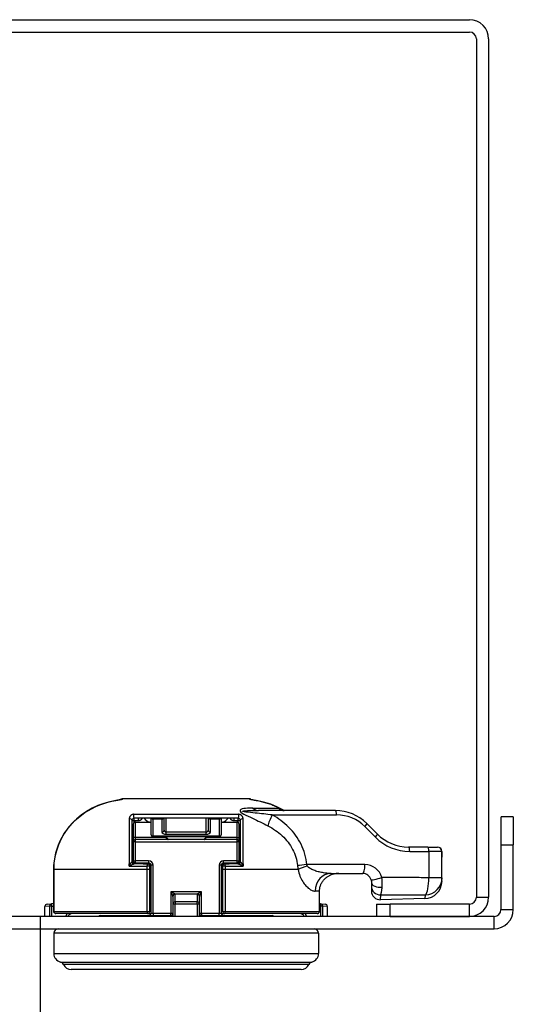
# Model space of a CAD drawing. Header units: inches. Extents: x 0 to 279, y -11 to 181.
# Tile 3 of 21: x 32.31 to 35.3, y 26.56 to 32.52. Entities that reach past the tile are written whole.
import ezdxf

# ---------------------------------------------------------------- set-up
doc = ezdxf.new("R2010")
doc.units = ezdxf.units.IN
doc.header["$LTSCALE"] = 16.718028
doc.header["$MEASUREMENT"] = 0
for name, color, linetype, lineweight in [('Symbols(ANSI)', 7, 'Continuous', 25), ('Visible Edges(ANSI)', 7, 'Continuous', 25), ('Visible Tangent Edges(ANSI)', 7, 'Continuous', 25)]:
    doc.layers.add(name, color=color, linetype=linetype, lineweight=lineweight)

# ---------------------------------------------------------------- blocks, each defined once
blk = doc.blocks.new('Datum Identifier4')
at = {"layer": 'Symbols(ANSI)', "color": 7, "linetype": 'Continuous', "lineweight": 25}
blk.add_line((1.93995, 1.52194), (1.93995, 1.62037), dxfattribs=at)

msp = doc.modelspace()

# ---------------------------------------------------------------- linework, layer by layer
at = {"layer": 'Visible Edges(ANSI)'}
for p, q in [((29.8323, 32.5227), (35.032, 32.5227)), ((29.8323, 32.448), (35.032, 32.448)), ((35.0741, 32.4059), (35.0741, 27.2062)), ((35.1488, 32.4059), (35.1488, 27.2062)), ((33.6988, 27.8022), (32.9306, 27.8022)), ((33.6293, 27.6846), (33.0009, 27.6846)), ((33.1012, 27.6846), (33.1012, 27.5878)), ((33.1814, 27.6123), (33.1814, 27.6846)), ((33.4488, 27.6846), (33.4488, 27.6123)), ((33.529, 27.5878), (33.529, 27.6846)), ((34.2204, 27.7314), (33.7535, 27.7314)), ((35.2983, 27.6938), (35.2236, 27.6938)), ((35.2236, 27.524), (35.2236, 27.6938)), ((35.2983, 27.6938), (35.2983, 27.524)), ((32.9875, 27.4209), (32.9875, 27.6712)), ((32.9942, 27.6484), (32.9942, 27.5681)), ((33.0076, 27.6617), (33.1012, 27.6617)), ((33.529, 27.6617), (33.6226, 27.6617)), ((33.636, 27.5681), (33.636, 27.6484)), ((33.6426, 27.6712), (33.6426, 27.4209)), ((34.474, 27.5886), (34.4095, 27.653)), ((32.9942, 27.5681), (32.9942, 27.5414)), ((33.1145, 27.5744), (33.5156, 27.5744)), ((33.636, 27.5414), (33.636, 27.5681)), ((32.9942, 27.5414), (32.9942, 27.427)), ((33.6226, 27.5548), (33.0076, 27.5548)), ((33.636, 27.427), (33.636, 27.5414)), ((34.7798, 27.5102), (34.6631, 27.5102)), ((34.7798, 27.5102), (34.839, 27.5102)), ((35.2236, 27.1315), (35.2236, 27.524)), ((35.2983, 27.1315), (35.2983, 27.524)), ((34.8659, 27.3242), (34.8659, 27.4482)), ((33.0076, 27.4136), (33.0878, 27.4136)), ((33.0945, 27.3938), (33.0945, 27.4037)), ((33.0945, 27.3744), (33.0945, 27.3938)), ((33.1012, 27.4002), (33.1012, 27.1082)), ((33.529, 27.1082), (33.529, 27.4002)), ((33.5357, 27.4037), (33.5357, 27.3938)), ((33.5357, 27.3938), (33.5357, 27.3744)), ((33.5424, 27.4136), (33.6226, 27.4136)), ((32.5121, 27.3744), (32.5121, 27.1204)), ((33.0945, 27.1204), (33.0945, 27.3744)), ((33.5357, 27.3744), (33.5357, 27.1204)), ((34.1943, 27.3498), (34.3846, 27.3498)), ((34.8659, 27.3044), (34.8659, 27.3242)), ((34.4381, 27.2963), (34.4381, 27.2731)), ((34.4381, 27.2731), (34.4381, 27.2442)), ((33.2349, 27.2108), (33.2349, 27.165)), ((33.3953, 27.165), (33.3953, 27.2108)), ((34.1234, 27.1204), (34.1234, 27.2428)), ((32.4594, 27.0894), (32.4594, 27.1505)), ((32.4721, 27.1639), (32.4997, 27.1653)), ((32.5121, 27.166), (32.4997, 27.1653)), ((33.2349, 27.165), (33.2349, 27.0894)), ((33.3953, 27.0894), (33.3953, 27.165)), ((34.1304, 27.1653), (34.1234, 27.1657)), ((34.1304, 27.1653), (34.1581, 27.1639)), ((34.1707, 27.1505), (34.1707, 27.0894)), ((34.4697, 27.1641), (34.5512, 27.1641)), ((34.4697, 27.1641), (34.4697, 27.0894)), ((34.7617, 27.1975), (34.4929, 27.1907)), ((35.032, 27.1641), (34.5512, 27.1641)), ((35.1814, 27.0894), (29.6829, 27.0894)), ((33.0811, 27.107), (32.5255, 27.107)), ((32.7937, 27.0949), (33.2215, 27.0949)), ((33.0811, 27.107), (33.1011, 27.107)), ((33.4087, 27.0949), (33.8365, 27.0949)), ((33.5291, 27.107), (33.5491, 27.107)), ((34.1092, 27.107), (33.5491, 27.107)), ((34.5512, 27.0894), (35.032, 27.0894)), ((29.6829, 27.0146), (35.1814, 27.0146)), ((32.5129, 26.9879), (32.5129, 26.8649)), ((34.1173, 26.9879), (34.1173, 26.8649)), ((34.0114, 26.7686), (32.6188, 26.7686))]:
    msp.add_line(p, q, dxfattribs=at)
at = {"layer": 'Visible Edges(ANSI)', "flags": 128}
for points in [[(32.8891, 27.7927), (32.8955, 27.7939), (32.9019, 27.795), (32.9078, 27.7962), (32.9133, 27.7972), (32.918, 27.7982), (32.9219, 27.7989), (32.9247, 27.7996), (32.9259, 27.7999)], [(33.7037, 27.7999), (33.7049, 27.7996), (33.7078, 27.799), (33.7118, 27.7982), (33.7166, 27.7972), (33.7222, 27.7961), (33.7282, 27.795), (33.7347, 27.7938), (33.7412, 27.7926)], [(32.8891, 27.7927), (32.8519, 27.7848), (32.8152, 27.7742), (32.7795, 27.7609), (32.7449, 27.7448), (32.7116, 27.7259), (32.6799, 27.7042), (32.6503, 27.6799), (32.623, 27.6531), (32.5981, 27.6238), (32.5759, 27.5923), (32.5568, 27.5589), (32.5409, 27.524), (32.5284, 27.4878), (32.5194, 27.4506), (32.5139, 27.4127), (32.5121, 27.3744)], [(32.9222, 27.799), (32.916, 27.7978), (32.9081, 27.7962), (32.8989, 27.7945), (32.8891, 27.7927)], [(33.9091, 27.7314), (33.8896, 27.7423), (33.8695, 27.7524), (33.8278, 27.7696), (33.7849, 27.7829), (33.7412, 27.7926)], [(32.9875, 27.6712), (32.9876, 27.6719), (32.9876, 27.6726), (32.9877, 27.6733), (32.9878, 27.674), (32.988, 27.6747), (32.9882, 27.6754), (32.9885, 27.6761), (32.9888, 27.6768), (32.9891, 27.6775), (32.9895, 27.6782), (32.99, 27.6789), (32.9905, 27.6796), (32.9911, 27.6803), (32.9917, 27.6809), (32.9924, 27.6815), (32.9932, 27.6821), (32.9941, 27.6827), (32.995, 27.6832), (32.996, 27.6836), (32.9969, 27.684), (32.998, 27.6842), (32.999, 27.6844), (32.9999, 27.6845), (33.0009, 27.6846)], [(33.6293, 27.6846), (33.6302, 27.6845), (33.6312, 27.6844), (33.6322, 27.6842), (33.6332, 27.684), (33.6342, 27.6836), (33.6352, 27.6832), (33.6361, 27.6827), (33.637, 27.6821), (33.6377, 27.6815), (33.6385, 27.6809), (33.6391, 27.6803), (33.6397, 27.6796), (33.6402, 27.6789), (33.6407, 27.6782), (33.6411, 27.6775), (33.6414, 27.6768), (33.6417, 27.6761), (33.642, 27.6754), (33.6422, 27.6747), (33.6423, 27.674), (33.6425, 27.6733), (33.6426, 27.6726), (33.6426, 27.6719), (33.6426, 27.6712)], [(33.9102, 27.7314), (33.9012, 27.7323), (33.8928, 27.7352)], [(33.1948, 27.5681), (33.1952, 27.5677), (33.1957, 27.5672), (33.1962, 27.5667), (33.1967, 27.5661), (33.1972, 27.5656), (33.1977, 27.5651), (33.1982, 27.5646), (33.1987, 27.564), (33.1992, 27.5635), (33.1997, 27.5629), (33.2002, 27.5624), (33.2007, 27.5618), (33.2012, 27.5612), (33.2017, 27.5607), (33.2021, 27.5601), (33.2026, 27.5595), (33.203, 27.5589), (33.2034, 27.5583), (33.2038, 27.5578), (33.2042, 27.5572), (33.2046, 27.5566), (33.2049, 27.556), (33.2053, 27.5554), (33.2056, 27.5548)], [(33.4246, 27.5548), (33.4249, 27.5554), (33.4252, 27.556), (33.4256, 27.5566), (33.426, 27.5572), (33.4263, 27.5578), (33.4268, 27.5583), (33.4272, 27.5589), (33.4276, 27.5595), (33.4281, 27.5601), (33.4285, 27.5607), (33.429, 27.5612), (33.4295, 27.5618), (33.4299, 27.5624), (33.4304, 27.5629), (33.4309, 27.5635), (33.4314, 27.564), (33.4319, 27.5646), (33.4324, 27.5651), (33.4329, 27.5656), (33.4334, 27.5661), (33.4339, 27.5667), (33.4344, 27.5672), (33.4349, 27.5677), (33.4354, 27.5681)], [(34.8659, 27.4482), (34.8658, 27.4659), (34.8657, 27.4835)], [(34.1234, 27.2428), (34.1235, 27.2475), (34.1239, 27.2522), (34.1245, 27.2571), (34.1253, 27.2619), (34.1263, 27.2668), (34.1276, 27.2715), (34.129, 27.2761), (34.1306, 27.2806), (34.1324, 27.2848), (34.1345, 27.289), (34.1368, 27.2932), (34.1393, 27.2974), (34.1421, 27.3015), (34.145, 27.3056), (34.148, 27.3094), (34.1512, 27.313), (34.1544, 27.3164), (34.1577, 27.3196), (34.1612, 27.3227), (34.165, 27.3258), (34.169, 27.3287), (34.1731, 27.3315), (34.1773, 27.334), (34.1816, 27.3364)], [(34.2398, 27.3498), (34.237, 27.3498), (34.2343, 27.3497), (34.2315, 27.3496), (34.2288, 27.3494), (34.2261, 27.3491), (34.2235, 27.3488), (34.2209, 27.3485), (34.2183, 27.3481), (34.2157, 27.3477), (34.2132, 27.3472), (34.2107, 27.3467), (34.2082, 27.3462), (34.2058, 27.3456), (34.2034, 27.3449), (34.2011, 27.3443), (34.1988, 27.3436), (34.1966, 27.3428), (34.1944, 27.3421), (34.1922, 27.3413), (34.1901, 27.3404), (34.1879, 27.3395), (34.1857, 27.3385), (34.1836, 27.3375), (34.1816, 27.3364)], [(34.4361, 27.3108), (34.4363, 27.3102), (34.4365, 27.3096), (34.4366, 27.309), (34.4368, 27.3083), (34.4369, 27.3077), (34.437, 27.3071), (34.4372, 27.3064), (34.4373, 27.3058), (34.4374, 27.3052), (34.4375, 27.3046), (34.4376, 27.3039), (34.4377, 27.3033), (34.4377, 27.3027), (34.4378, 27.3021), (34.4379, 27.3015), (34.4379, 27.3009), (34.438, 27.3003), (34.438, 27.2997), (34.438, 27.2991), (34.4381, 27.2986), (34.4381, 27.298), (34.4381, 27.2974), (34.4381, 27.2969), (34.4381, 27.2963)], [(32.5121, 27.1204), (32.5133, 27.1148), (32.5165, 27.1105), (32.5208, 27.1079), (32.5255, 27.107)], [(32.6256, 27.107), (32.617, 27.1058), (32.6092, 27.1022), (32.6029, 27.0965), (32.5987, 27.0894)], [(34.0314, 27.0894), (34.0273, 27.0965), (34.021, 27.1022), (34.0132, 27.1058), (34.0046, 27.107)], [(34.1092, 27.107), (34.1101, 27.107), (34.111, 27.1071), (34.1119, 27.1073), (34.1128, 27.1075), (34.1137, 27.1077), (34.1145, 27.108), (34.1153, 27.1083), (34.1161, 27.1087), (34.1169, 27.1092), (34.1177, 27.1097), (34.1184, 27.1102), (34.1191, 27.1108), (34.1197, 27.1114), (34.1203, 27.1121), (34.1208, 27.1128), (34.1214, 27.1136), (34.1218, 27.1144), (34.1222, 27.1151), (34.1226, 27.1159), (34.1228, 27.1168), (34.1231, 27.1177), (34.1232, 27.1186), (34.1233, 27.1195), (34.1234, 27.1204)]]:
    msp.add_lwpolyline(points, dxfattribs=at)
at = {"layer": 'Visible Edges(ANSI)'}
for centre, radius, start, end in [((35.032, 32.4059), 0.1168, 0, 90), ((35.032, 32.4059), 0.0421, 0, 90), ((32.9306, 27.7897), 0.0126, 90, 131.93026), ((33.6988, 27.7889), 0.0134, 49.49726, 90), ((34.2204, 27.464), 0.2674, 45, 90), ((33.0076, 27.6484), 0.0134, 90, 180), ((33.6226, 27.6484), 0.0134, 0, 90), ((33.1145, 27.5878), 0.0134, 180, 270), ((33.5156, 27.5878), 0.0134, 270, 0), ((34.6631, 27.7776), 0.2674, 225, 270), ((33.0076, 27.5414), 0.0134, 90, 180), ((33.6226, 27.5414), 0.0134, 0, 90), ((34.839, 27.4835), 0.0267, 0, 90), ((33.0076, 27.427), 0.0134, 180, 270), ((33.0878, 27.4002), 0.0134, 0, 90), ((33.5424, 27.4002), 0.0134, 90, 180), ((33.6226, 27.427), 0.0134, 270, 0), ((34.3846, 27.2963), 0.0535, 15.74524, 90), ((34.759, 27.3044), 0.107, 271.4321, 0), ((34.4916, 27.2442), 0.0535, 180, 271.4321), ((35.032, 27.2062), 0.1168, 270, 0), ((35.032, 27.2062), 0.0421, 270, 0), ((32.4728, 27.1505), 0.0134, 93, 180), ((34.1574, 27.1505), 0.0134, 0, 87), ((32.7937, 27.0815), 0.0134, 90, 143.98479), ((33.0811, 27.1204), 0.0134, 270, 0), ((33.0878, 27.1082), 0.0134, 270, 0), ((33.2215, 27.1082), 0.0134, 270, 0), ((33.4087, 27.1082), 0.0134, 180, 270), ((33.5424, 27.1082), 0.0134, 180, 270), ((33.5491, 27.1204), 0.0134, 180, 270), ((33.8365, 27.0815), 0.0134, 36.01521, 90), ((35.1814, 27.1315), 0.1168, 270, 0), ((35.1814, 27.1315), 0.0421, 270, 0), ((32.5397, 26.9879), 0.0267, 90, 180), ((34.0905, 26.9879), 0.0267, 0, 90), ((32.5664, 26.8649), 0.0535, 180, 255.70646), ((34.0638, 26.8649), 0.0535, 284.29354, 0), ((32.5466, 26.7872), 0.0267, 25.8305, 75.70646), ((32.6188, 26.8221), 0.0535, 205.8305, 270), ((34.0114, 26.8221), 0.0535, 270, 334.1695), ((34.0836, 26.7872), 0.0267, 104.29354, 154.1695)]:
    msp.add_arc(centre, radius, start, end, dxfattribs=at)
at = {"layer": 'Visible Tangent Edges(ANSI)'}
for p, q in [((32.8891, 27.7926), (32.8891, 27.7927)), ((33.7199, 27.7455), (33.8756, 27.7455)), ((33.7412, 27.7925), (33.7412, 27.7926)), ((32.9971, 27.7084), (33.6331, 27.7084)), ((33.0009, 27.6712), (33.0009, 27.6846)), ((33.0263, 27.6712), (33.0263, 27.6846)), ((33.1145, 27.6846), (33.1145, 27.681)), ((33.1145, 27.5756), (33.1145, 27.681)), ((33.1145, 27.681), (33.168, 27.681)), ((33.168, 27.681), (33.168, 27.6846)), ((33.168, 27.681), (33.168, 27.6001)), ((33.1948, 27.6), (33.1948, 27.6846)), ((33.4354, 27.6846), (33.4354, 27.6)), ((33.4621, 27.6846), (33.4621, 27.681)), ((33.4621, 27.6001), (33.4621, 27.681)), ((33.4621, 27.681), (33.5156, 27.681)), ((33.5156, 27.681), (33.5156, 27.6846)), ((33.5156, 27.681), (33.5156, 27.5756)), ((33.6039, 27.6846), (33.6039, 27.6712)), ((33.6293, 27.6846), (33.6293, 27.6712)), ((33.837, 27.7046), (34.2273, 27.7046)), ((32.9875, 27.6712), (33.0009, 27.6712)), ((33.0009, 27.6712), (33.0263, 27.6712)), ((33.0009, 27.6599), (33.0009, 27.6712)), ((33.0076, 27.5681), (33.0076, 27.6617)), ((33.6039, 27.6712), (33.6293, 27.6712)), ((33.6226, 27.6617), (33.6226, 27.5681)), ((33.6293, 27.6712), (33.6426, 27.6712)), ((33.6293, 27.6712), (33.6293, 27.6599)), ((34.3975, 27.6341), (34.462, 27.5696)), ((33.0076, 27.5681), (32.9942, 27.5681)), ((33.1948, 27.5681), (33.0076, 27.5681)), ((33.0076, 27.5548), (33.0076, 27.5681)), ((33.1145, 27.5756), (33.1145, 27.5744)), ((33.5156, 27.5756), (33.1145, 27.5756)), ((33.1948, 27.5879), (33.1948, 27.6)), ((33.4354, 27.6), (33.1948, 27.6)), ((33.1948, 27.5879), (33.4354, 27.5879)), ((33.1948, 27.5681), (33.1948, 27.5548)), ((33.4354, 27.6), (33.4354, 27.5879)), ((33.4354, 27.5548), (33.4354, 27.5681)), ((33.6226, 27.5681), (33.4354, 27.5681)), ((33.5156, 27.5744), (33.5156, 27.5756)), ((33.6226, 27.5681), (33.636, 27.5681)), ((33.6226, 27.5681), (33.6226, 27.5548)), ((33.0076, 27.5414), (32.9942, 27.5414)), ((33.0076, 27.5414), (33.0076, 27.5548)), ((33.0076, 27.5414), (33.6226, 27.5414)), ((33.0076, 27.427), (33.0076, 27.5414)), ((33.6226, 27.5548), (33.6226, 27.5414)), ((33.636, 27.5414), (33.6226, 27.5414)), ((33.6226, 27.5414), (33.6226, 27.427)), ((35.2236, 27.524), (35.2983, 27.524)), ((34.67, 27.4835), (34.7867, 27.4835)), ((34.7867, 27.4835), (34.7867, 27.3242)), ((34.8656, 27.4835), (34.7867, 27.4835)), ((34.8656, 27.4835), (34.8657, 27.4835)), ((32.9688, 27.3948), (32.9688, 27.4074)), ((32.9942, 27.4304), (32.9875, 27.4304)), ((32.9942, 27.427), (33.0076, 27.427)), ((33.0009, 27.4075), (33.0009, 27.4154)), ((33.0878, 27.427), (33.0076, 27.427)), ((33.0076, 27.4136), (33.0076, 27.427)), ((33.0774, 27.3944), (33.0774, 27.3744)), ((33.0811, 27.4136), (33.0811, 27.4072)), ((33.0878, 27.427), (33.0878, 27.4136)), ((33.0945, 27.4037), (33.0974, 27.4095)), ((33.1145, 27.4002), (33.1012, 27.4002)), ((33.1145, 27.1082), (33.1145, 27.4002)), ((33.5156, 27.4002), (33.5156, 27.1082)), ((33.529, 27.4002), (33.5156, 27.4002)), ((33.5328, 27.4095), (33.5357, 27.4037)), ((33.6226, 27.427), (33.5424, 27.427)), ((33.5424, 27.4136), (33.5424, 27.427)), ((33.5491, 27.4072), (33.5491, 27.4136)), ((33.5528, 27.3744), (33.5528, 27.3944)), ((33.6226, 27.427), (33.6226, 27.4136)), ((33.6226, 27.427), (33.636, 27.427)), ((33.6293, 27.4154), (33.6293, 27.4075)), ((33.6426, 27.4304), (33.636, 27.4304)), ((33.6614, 27.4074), (33.6614, 27.3948)), ((34.3985, 27.4033), (34.0469, 27.4033)), ((32.5129, 27.3744), (32.5121, 27.3744)), ((32.5129, 27.1204), (32.5129, 27.3744)), ((33.0774, 27.3744), (32.5129, 27.3744)), ((33.0774, 27.3744), (33.0774, 27.1204)), ((33.0945, 27.3744), (33.0774, 27.3744)), ((33.5528, 27.3744), (33.5357, 27.3744)), ((33.9936, 27.3744), (33.5528, 27.3744)), ((33.5528, 27.1204), (33.5528, 27.3744)), ((34.8659, 27.3242), (34.7867, 27.3242)), ((33.2472, 27.2258), (33.2215, 27.2386)), ((33.2215, 27.2386), (33.2344, 27.2129)), ((33.4087, 27.2386), (33.2215, 27.2386)), ((33.2215, 27.2386), (33.2215, 27.1082)), ((33.2472, 27.2258), (33.383, 27.2258)), ((33.2482, 27.1778), (33.2482, 27.2237)), ((33.3819, 27.2237), (33.3819, 27.1778)), ((33.4087, 27.2386), (33.383, 27.2258)), ((33.3958, 27.2129), (33.4087, 27.2386)), ((33.4087, 27.1082), (33.4087, 27.2386)), ((34.1234, 27.2428), (34.0966, 27.2428)), ((34.4929, 27.1907), (34.4945, 27.2209)), ((34.7646, 27.2199), (34.7617, 27.1975)), ((35.0741, 27.2062), (35.1488, 27.2062)), ((32.4875, 27.152), (32.4594, 27.1505)), ((32.4875, 27.152), (32.4875, 27.0894)), ((32.5004, 27.152), (32.4875, 27.152)), ((32.5004, 27.152), (32.4997, 27.1653)), ((32.5004, 27.152), (32.5121, 27.1526)), ((32.5004, 27.0894), (32.5004, 27.152)), ((33.2349, 27.165), (33.2482, 27.165)), ((33.2482, 27.1778), (33.2482, 27.165)), ((33.3819, 27.1778), (33.2482, 27.1778)), ((33.2482, 27.0894), (33.2482, 27.165)), ((33.2482, 27.165), (33.3819, 27.165)), ((33.3819, 27.165), (33.3819, 27.1778)), ((33.3819, 27.165), (33.3819, 27.0894)), ((33.3819, 27.165), (33.3953, 27.165)), ((34.1234, 27.1523), (34.1297, 27.152)), ((34.1304, 27.1653), (34.1297, 27.152)), ((34.1297, 27.152), (34.1297, 27.0894)), ((34.1427, 27.152), (34.1297, 27.152)), ((34.1427, 27.0894), (34.1427, 27.152)), ((34.1707, 27.1505), (34.1427, 27.152)), ((34.5512, 27.0894), (34.5512, 27.1641)), ((35.032, 27.0894), (35.032, 27.1641)), ((32.5129, 27.1204), (32.5121, 27.1204)), ((32.5129, 27.1204), (33.0774, 27.1204)), ((33.0774, 27.1204), (33.0945, 27.1204)), ((33.1012, 27.1204), (33.0945, 27.1204)), ((33.1022, 27.1082), (33.1012, 27.1082)), ((33.1145, 27.1082), (33.1022, 27.1082)), ((33.2215, 27.1082), (33.1145, 27.1082)), ((33.1145, 27.1082), (33.1145, 27.0949)), ((33.2215, 27.0949), (33.2215, 27.1082)), ((33.2349, 27.1082), (33.2215, 27.1082)), ((33.4087, 27.1082), (33.3953, 27.1082)), ((33.5156, 27.1082), (33.4087, 27.1082)), ((33.4087, 27.1082), (33.4087, 27.0949)), ((33.5156, 27.0949), (33.5156, 27.1082)), ((33.5279, 27.1082), (33.5156, 27.1082)), ((33.529, 27.1082), (33.5279, 27.1082)), ((33.5357, 27.1204), (33.529, 27.1204)), ((33.5357, 27.1204), (33.5528, 27.1204)), ((33.5528, 27.1204), (34.1234, 27.1204)), ((35.1814, 27.0146), (35.1814, 27.0894)), ((35.2236, 27.1315), (35.2983, 27.1315)), ((34.1173, 26.9879), (32.5129, 26.9879)), ((32.5129, 26.8649), (34.1173, 26.8649)), ((32.5532, 26.8131), (34.077, 26.8131)), ((34.0595, 26.7988), (32.5707, 26.7988))]:
    msp.add_line(p, q, dxfattribs=at)
at = {"layer": 'Visible Tangent Edges(ANSI)', "flags": 128}
for points in [[(32.8891, 27.7926), (32.8917, 27.7931), (32.8943, 27.7935), (32.8969, 27.794), (32.8994, 27.7945), (32.9019, 27.795), (32.9044, 27.7954), (32.9068, 27.7959), (32.9091, 27.7963), (32.9114, 27.7968), (32.9135, 27.7972), (32.9156, 27.7976), (32.9175, 27.798), (32.9193, 27.7983), (32.921, 27.7987), (32.9226, 27.799), (32.924, 27.7993), (32.9253, 27.7996), (32.9264, 27.7998), (32.9274, 27.8), (32.9282, 27.8002), (32.9289, 27.8004), (32.9293, 27.8006), (32.9296, 27.8007), (32.9297, 27.8009)], [(32.9297, 27.8009), (32.9298, 27.801), (32.9298, 27.8011), (32.9299, 27.8012), (32.9299, 27.8013), (32.9299, 27.8014), (32.93, 27.8015), (32.93, 27.8016), (32.93, 27.8017), (32.9301, 27.8017), (32.9301, 27.8018), (32.9301, 27.8019), (32.9302, 27.8019), (32.9302, 27.802), (32.9302, 27.802), (32.9303, 27.8021), (32.9303, 27.8021), (32.9303, 27.8021), (32.9304, 27.8022), (32.9304, 27.8022), (32.9304, 27.8022), (32.9305, 27.8022), (32.9305, 27.8022), (32.9305, 27.8022), (32.9306, 27.8022)], [(33.6988, 27.8022), (33.6988, 27.8022), (33.6989, 27.8022), (33.6989, 27.8022), (33.6989, 27.8022), (33.699, 27.8022), (33.699, 27.8022), (33.699, 27.8021), (33.6991, 27.8021), (33.6991, 27.8021), (33.6991, 27.802), (33.6992, 27.802), (33.6992, 27.8019), (33.6993, 27.8019), (33.6993, 27.8018), (33.6993, 27.8018), (33.6994, 27.8017), (33.6994, 27.8016), (33.6994, 27.8015), (33.6995, 27.8014), (33.6995, 27.8014), (33.6995, 27.8013), (33.6996, 27.8011), (33.6996, 27.801), (33.6997, 27.8009)], [(33.6997, 27.8009), (33.6998, 27.8008), (33.7001, 27.8006), (33.7006, 27.8005), (33.7012, 27.8003), (33.7021, 27.8001), (33.7031, 27.7998), (33.7042, 27.7996), (33.7055, 27.7993), (33.707, 27.799), (33.7086, 27.7987), (33.7103, 27.7983), (33.7122, 27.798), (33.7142, 27.7976), (33.7163, 27.7972), (33.7185, 27.7967), (33.7208, 27.7963), (33.7231, 27.7958), (33.7256, 27.7954), (33.7281, 27.7949), (33.7306, 27.7944), (33.7333, 27.7939), (33.7359, 27.7934), (33.7386, 27.7929), (33.7412, 27.7925)], [(32.5129, 27.3744), (32.5137, 27.3998), (32.5162, 27.4252), (32.5202, 27.4503), (32.5258, 27.4752), (32.533, 27.4996), (32.5416, 27.5236), (32.5518, 27.5471), (32.5634, 27.5699), (32.5765, 27.592), (32.5909, 27.6131), (32.6066, 27.6334), (32.6234, 27.6526), (32.6413, 27.6708), (32.6603, 27.6879), (32.6803, 27.7038), (32.7011, 27.7186), (32.7227, 27.7322), (32.745, 27.7445), (32.7679, 27.7556), (32.7914, 27.7654), (32.8153, 27.774), (32.8396, 27.7814), (32.8643, 27.7876), (32.8891, 27.7926)], [(33.7199, 27.7455), (33.709, 27.7454), (33.6981, 27.7451), (33.6866, 27.7446), (33.6749, 27.744), (33.6639, 27.7427), (33.6543, 27.7407), (33.647, 27.7375), (33.6428, 27.733), (33.6424, 27.727), (33.6465, 27.7208), (33.6543, 27.7145), (33.6648, 27.7083), (33.6773, 27.7022), (33.6908, 27.6962), (33.7044, 27.6902), (33.7172, 27.6845), (33.7291, 27.6789), (33.7409, 27.6732), (33.7526, 27.6675), (33.7643, 27.6618), (33.7759, 27.656), (33.7874, 27.6502), (33.7989, 27.6444), (33.8102, 27.6386)], [(33.7412, 27.7925), (33.7485, 27.7911), (33.7558, 27.7896), (33.763, 27.7881), (33.7702, 27.7864), (33.7775, 27.7847), (33.7847, 27.7828), (33.7919, 27.7808), (33.799, 27.7788), (33.8062, 27.7766), (33.8133, 27.7743), (33.8204, 27.7719), (33.8274, 27.7695), (33.8344, 27.7669), (33.8414, 27.7642), (33.8483, 27.7614), (33.8552, 27.7584), (33.862, 27.7554), (33.8688, 27.7523), (33.8755, 27.7491), (33.8822, 27.7457), (33.8888, 27.7423), (33.8954, 27.7388), (33.9018, 27.7351), (33.9083, 27.7314)], [(33.8756, 27.7455), (33.8769, 27.745), (33.8782, 27.7444), (33.8795, 27.7439), (33.8808, 27.7433), (33.8821, 27.7428), (33.8835, 27.7422), (33.8848, 27.7417), (33.8861, 27.7411), (33.8874, 27.7405), (33.8887, 27.7399), (33.89, 27.7394), (33.8913, 27.7388), (33.8926, 27.7382), (33.8939, 27.7376), (33.8952, 27.737), (33.8965, 27.7364), (33.8978, 27.7358), (33.8991, 27.7352), (33.9003, 27.7346), (33.9016, 27.734), (33.9029, 27.7334), (33.9042, 27.7328), (33.9055, 27.7321), (33.9068, 27.7315)], [(33.8928, 27.7352), (33.8921, 27.7355), (33.8913, 27.7359), (33.8906, 27.7363), (33.8898, 27.7366), (33.8891, 27.737), (33.8884, 27.7374), (33.8876, 27.7378), (33.8869, 27.7382), (33.8862, 27.7386), (33.8854, 27.739), (33.8847, 27.7394), (33.884, 27.7399), (33.8833, 27.7403), (33.8826, 27.7408), (33.8818, 27.7412), (33.8811, 27.7417), (33.8804, 27.7421), (33.8797, 27.7426), (33.879, 27.7431), (33.8783, 27.7435), (33.8776, 27.744), (33.8769, 27.7445), (33.8762, 27.745), (33.8756, 27.7455)], [(33.8756, 27.7455), (33.8768, 27.7444), (33.8781, 27.7433), (33.8793, 27.7423), (33.8806, 27.7413), (33.882, 27.7404), (33.8833, 27.7395), (33.8846, 27.7386), (33.886, 27.7378), (33.8874, 27.737), (33.8888, 27.7363), (33.8902, 27.7356), (33.8917, 27.735), (33.8931, 27.7344), (33.8946, 27.7339), (33.8961, 27.7334), (33.8976, 27.733), (33.8991, 27.7326), (33.9007, 27.7323), (33.9022, 27.732), (33.9038, 27.7318), (33.9054, 27.7316), (33.907, 27.7315), (33.9086, 27.7314), (33.9102, 27.7314)], [(32.9697, 27.6808), (32.9697, 27.6721), (32.9696, 27.6631), (32.9695, 27.6538), (32.9694, 27.6442), (32.9694, 27.6343), (32.9693, 27.6241), (32.9693, 27.6137), (32.9692, 27.6031), (32.9692, 27.5921), (32.9691, 27.581), (32.9691, 27.5696), (32.969, 27.5581), (32.969, 27.5463), (32.969, 27.5344), (32.9689, 27.5223), (32.9689, 27.51), (32.9689, 27.4975), (32.9688, 27.485), (32.9688, 27.4723), (32.9688, 27.4594), (32.9688, 27.4465), (32.9688, 27.4335), (32.9688, 27.4205), (32.9688, 27.4074)], [(32.9971, 27.7084), (32.9951, 27.7083), (32.9931, 27.7081), (32.9911, 27.7077), (32.9891, 27.7071), (32.987, 27.7064), (32.9851, 27.7055), (32.9832, 27.7045), (32.9815, 27.7034), (32.9799, 27.7021), (32.9784, 27.7008), (32.9771, 27.6995), (32.9759, 27.6981), (32.9748, 27.6967), (32.9739, 27.6953), (32.9731, 27.6938), (32.9723, 27.6924), (32.9717, 27.6909), (32.9712, 27.6894), (32.9707, 27.688), (32.9704, 27.6865), (32.9701, 27.6851), (32.9699, 27.6836), (32.9698, 27.6822), (32.9697, 27.6808)], [(33.0263, 27.6712), (33.0275, 27.6712), (33.0286, 27.6713), (33.0298, 27.6714), (33.0309, 27.6716), (33.0321, 27.6718), (33.0332, 27.6721), (33.0343, 27.6724), (33.0354, 27.6728), (33.0365, 27.6732), (33.0376, 27.6737), (33.0386, 27.6742), (33.0397, 27.6748), (33.0407, 27.6754), (33.0416, 27.676), (33.0426, 27.6767), (33.0435, 27.6775), (33.0444, 27.6782), (33.0452, 27.679), (33.046, 27.6799), (33.0468, 27.6807), (33.0475, 27.6817), (33.0482, 27.6826), (33.0489, 27.6836), (33.0495, 27.6846)], [(33.5807, 27.6846), (33.5813, 27.6836), (33.582, 27.6826), (33.5827, 27.6817), (33.5834, 27.6807), (33.5842, 27.6799), (33.585, 27.679), (33.5858, 27.6782), (33.5867, 27.6775), (33.5876, 27.6767), (33.5885, 27.676), (33.5895, 27.6754), (33.5905, 27.6748), (33.5915, 27.6742), (33.5926, 27.6737), (33.5936, 27.6732), (33.5947, 27.6728), (33.5958, 27.6724), (33.5969, 27.6721), (33.5981, 27.6718), (33.5992, 27.6716), (33.6004, 27.6714), (33.6015, 27.6713), (33.6027, 27.6712), (33.6039, 27.6712)], [(33.6604, 27.6808), (33.6604, 27.6822), (33.6603, 27.6836), (33.6601, 27.6851), (33.6598, 27.6865), (33.6594, 27.688), (33.659, 27.6894), (33.6585, 27.6909), (33.6578, 27.6924), (33.6571, 27.6938), (33.6563, 27.6953), (33.6553, 27.6967), (33.6543, 27.6981), (33.6531, 27.6995), (33.6518, 27.7008), (33.6503, 27.7021), (33.6487, 27.7034), (33.647, 27.7045), (33.6451, 27.7055), (33.6431, 27.7064), (33.6411, 27.7071), (33.6391, 27.7077), (33.637, 27.7081), (33.635, 27.7083), (33.6331, 27.7084)], [(33.837, 27.7046), (33.8241, 27.7061), (33.8111, 27.7075), (33.7981, 27.709), (33.7851, 27.7104), (33.7721, 27.7119), (33.7591, 27.7133), (33.7461, 27.7147), (33.7332, 27.7161), (33.7193, 27.7175), (33.7047, 27.719), (33.6903, 27.7205), (33.6773, 27.7221), (33.6667, 27.7236), (33.6593, 27.7252), (33.6564, 27.7267), (33.6586, 27.7282), (33.665, 27.7294), (33.6745, 27.7301), (33.6863, 27.7307), (33.6996, 27.731), (33.7136, 27.7311), (33.7274, 27.7312), (33.7404, 27.7313), (33.7535, 27.7314)], [(33.6614, 27.4074), (33.6614, 27.4205), (33.6614, 27.4334), (33.6614, 27.4464), (33.6614, 27.4592), (33.6613, 27.472), (33.6613, 27.4847), (33.6613, 27.4972), (33.6613, 27.5096), (33.6612, 27.5219), (33.6612, 27.534), (33.6612, 27.546), (33.6611, 27.5578), (33.6611, 27.5694), (33.6611, 27.5808), (33.661, 27.592), (33.661, 27.6029), (33.6609, 27.6136), (33.6608, 27.6241), (33.6608, 27.6343), (33.6607, 27.6442), (33.6607, 27.6538), (33.6606, 27.6631), (33.6605, 27.6721), (33.6604, 27.6808)], [(34.0469, 27.4033), (34.0451, 27.4193), (34.0426, 27.4352), (34.0393, 27.451), (34.0352, 27.4666), (34.0304, 27.4821), (34.025, 27.4972), (34.0188, 27.5121), (34.0121, 27.5266), (34.0047, 27.5407), (33.9966, 27.5545), (33.988, 27.568), (33.9789, 27.5811), (33.9692, 27.5938), (33.959, 27.6061), (33.9484, 27.6179), (33.9374, 27.6293), (33.926, 27.6402), (33.9142, 27.6507), (33.9021, 27.6608), (33.8896, 27.6704), (33.8768, 27.6796), (33.8638, 27.6884), (33.8505, 27.6967), (33.837, 27.7046)], [(33.8102, 27.6386), (33.8219, 27.6323), (33.8335, 27.6256), (33.8448, 27.6186), (33.8558, 27.6112), (33.8666, 27.6035), (33.8771, 27.5955), (33.8872, 27.5871), (33.897, 27.5783), (33.9065, 27.5692), (33.9156, 27.5597), (33.9242, 27.5499), (33.9325, 27.5398), (33.9403, 27.5293), (33.9476, 27.5185), (33.9545, 27.5075), (33.9607, 27.4961), (33.9665, 27.4845), (33.9717, 27.4727), (33.9763, 27.4605), (33.9804, 27.4482), (33.9838, 27.4357), (33.9866, 27.423), (33.9887, 27.4103), (33.9902, 27.3975)], [(34.8656, 27.4835), (34.8656, 27.482), (34.8656, 27.4805), (34.8656, 27.479), (34.8656, 27.4775), (34.8656, 27.476), (34.8657, 27.4745), (34.8657, 27.473), (34.8657, 27.4715), (34.8657, 27.47), (34.8657, 27.4685), (34.8657, 27.4671), (34.8658, 27.4656), (34.8658, 27.4641), (34.8658, 27.4626), (34.8658, 27.4612), (34.8659, 27.4597), (34.8659, 27.4582), (34.8659, 27.4568), (34.8659, 27.4553), (34.8659, 27.4539), (34.8659, 27.4525), (34.8659, 27.4511), (34.8659, 27.4496), (34.8659, 27.4482)], [(32.986, 27.4201), (32.9855, 27.4199), (32.9849, 27.4195), (32.9843, 27.4191), (32.9836, 27.4185), (32.9829, 27.4178), (32.9822, 27.417), (32.9815, 27.4162), (32.9807, 27.4152), (32.98, 27.4142), (32.9792, 27.4131), (32.9784, 27.412), (32.9776, 27.4108), (32.9768, 27.4096), (32.9761, 27.4084), (32.9753, 27.4071), (32.9745, 27.4058), (32.9737, 27.4045), (32.973, 27.4031), (32.9723, 27.4018), (32.9715, 27.4004), (32.9708, 27.399), (32.9701, 27.3976), (32.9694, 27.3962), (32.9688, 27.3948)], [(32.9688, 27.3948), (32.9701, 27.3955), (32.9714, 27.3962), (32.9727, 27.397), (32.974, 27.3977), (32.9754, 27.3984), (32.9767, 27.3991), (32.9781, 27.3998), (32.9795, 27.4005), (32.9808, 27.4012), (32.9822, 27.4018), (32.9835, 27.4024), (32.9849, 27.4031), (32.9862, 27.4037), (32.9875, 27.4042), (32.9888, 27.4048), (32.9901, 27.4053), (32.9913, 27.4057), (32.9924, 27.4061), (32.9935, 27.4065), (32.9946, 27.4068), (32.9955, 27.4071), (32.9964, 27.4073), (32.9972, 27.4074), (32.9978, 27.4074)], [(32.9688, 27.3948), (32.9732, 27.3948), (32.9776, 27.3948), (32.9821, 27.3947), (32.9865, 27.3947), (32.991, 27.3947), (32.9955, 27.3947), (33, 27.3947), (33.0045, 27.3947), (33.009, 27.3946), (33.0135, 27.3946), (33.018, 27.3946), (33.0225, 27.3946), (33.0271, 27.3946), (33.0316, 27.3946), (33.0362, 27.3946), (33.0407, 27.3945), (33.0453, 27.3945), (33.0499, 27.3945), (33.0544, 27.3945), (33.059, 27.3945), (33.0636, 27.3945), (33.0682, 27.3945), (33.0728, 27.3945), (33.0774, 27.3944)], [(32.9875, 27.4209), (32.9875, 27.4209), (32.9875, 27.4208), (32.9875, 27.4208), (32.9875, 27.4208), (32.9875, 27.4207), (32.9874, 27.4207), (32.9874, 27.4207), (32.9874, 27.4206), (32.9873, 27.4206), (32.9873, 27.4205), (32.9872, 27.4205), (32.9871, 27.4205), (32.9871, 27.4204), (32.987, 27.4204), (32.9869, 27.4204), (32.9868, 27.4203), (32.9867, 27.4203), (32.9867, 27.4203), (32.9866, 27.4202), (32.9864, 27.4202), (32.9863, 27.4202), (32.9862, 27.4201), (32.9861, 27.4201), (32.986, 27.4201)], [(32.9978, 27.4074), (32.998, 27.4074), (32.9983, 27.4074), (32.9985, 27.4074), (32.9987, 27.4075), (32.9989, 27.4075), (32.9991, 27.4075), (32.9993, 27.4075), (32.9995, 27.4075), (32.9997, 27.4075), (32.9998, 27.4075), (33, 27.4075), (33.0001, 27.4075), (33.0002, 27.4075), (33.0004, 27.4075), (33.0005, 27.4075), (33.0006, 27.4075), (33.0006, 27.4075), (33.0007, 27.4075), (33.0008, 27.4075), (33.0008, 27.4075), (33.0009, 27.4075), (33.0009, 27.4075), (33.0009, 27.4075), (33.0009, 27.4075)], [(33.0811, 27.4072), (33.0776, 27.4072), (33.0741, 27.4072), (33.0706, 27.4072), (33.0671, 27.4072), (33.0636, 27.4072), (33.0601, 27.4072), (33.0566, 27.4072), (33.0531, 27.4073), (33.0496, 27.4073), (33.0461, 27.4073), (33.0426, 27.4073), (33.0392, 27.4073), (33.0357, 27.4073), (33.0322, 27.4073), (33.0287, 27.4073), (33.0253, 27.4073), (33.0218, 27.4074), (33.0184, 27.4074), (33.0149, 27.4074), (33.0115, 27.4074), (33.0081, 27.4074), (33.0046, 27.4074), (33.0012, 27.4074), (32.9978, 27.4074)], [(33.6324, 27.4074), (33.629, 27.4074), (33.6255, 27.4074), (33.6221, 27.4074), (33.6187, 27.4074), (33.6152, 27.4074), (33.6118, 27.4074), (33.6083, 27.4074), (33.6049, 27.4073), (33.6014, 27.4073), (33.598, 27.4073), (33.5945, 27.4073), (33.591, 27.4073), (33.5875, 27.4073), (33.5841, 27.4073), (33.5806, 27.4073), (33.5771, 27.4073), (33.5736, 27.4072), (33.5701, 27.4072), (33.5666, 27.4072), (33.5631, 27.4072), (33.5596, 27.4072), (33.5561, 27.4072), (33.5526, 27.4072), (33.5491, 27.4072)], [(33.5528, 27.3944), (33.5574, 27.3945), (33.562, 27.3945), (33.5666, 27.3945), (33.5712, 27.3945), (33.5757, 27.3945), (33.5803, 27.3945), (33.5849, 27.3945), (33.5895, 27.3945), (33.594, 27.3946), (33.5986, 27.3946), (33.6031, 27.3946), (33.6076, 27.3946), (33.6122, 27.3946), (33.6167, 27.3946), (33.6212, 27.3946), (33.6257, 27.3947), (33.6302, 27.3947), (33.6347, 27.3947), (33.6392, 27.3947), (33.6436, 27.3947), (33.6481, 27.3947), (33.6525, 27.3948), (33.657, 27.3948), (33.6614, 27.3948)], [(33.6293, 27.4075), (33.6293, 27.4075), (33.6293, 27.4075), (33.6293, 27.4075), (33.6294, 27.4075), (33.6294, 27.4075), (33.6295, 27.4075), (33.6295, 27.4075), (33.6296, 27.4075), (33.6297, 27.4075), (33.6298, 27.4075), (33.6299, 27.4075), (33.6301, 27.4075), (33.6302, 27.4075), (33.6303, 27.4075), (33.6305, 27.4075), (33.6307, 27.4075), (33.6308, 27.4075), (33.631, 27.4075), (33.6312, 27.4075), (33.6314, 27.4075), (33.6317, 27.4074), (33.6319, 27.4074), (33.6321, 27.4074), (33.6324, 27.4074)], [(33.6324, 27.4074), (33.633, 27.4074), (33.6338, 27.4073), (33.6346, 27.4071), (33.6356, 27.4068), (33.6366, 27.4065), (33.6377, 27.4061), (33.6389, 27.4057), (33.6401, 27.4053), (33.6414, 27.4048), (33.6427, 27.4042), (33.644, 27.4037), (33.6453, 27.4031), (33.6466, 27.4024), (33.648, 27.4018), (33.6493, 27.4012), (33.6507, 27.4005), (33.6521, 27.3998), (33.6534, 27.3991), (33.6548, 27.3984), (33.6561, 27.3977), (33.6575, 27.397), (33.6588, 27.3962), (33.6601, 27.3955), (33.6614, 27.3948)], [(33.6442, 27.4201), (33.6441, 27.4201), (33.6439, 27.4201), (33.6438, 27.4202), (33.6437, 27.4202), (33.6436, 27.4202), (33.6435, 27.4203), (33.6434, 27.4203), (33.6433, 27.4203), (33.6433, 27.4204), (33.6432, 27.4204), (33.6431, 27.4204), (33.643, 27.4205), (33.643, 27.4205), (33.6429, 27.4205), (33.6429, 27.4206), (33.6428, 27.4206), (33.6428, 27.4207), (33.6427, 27.4207), (33.6427, 27.4207), (33.6427, 27.4208), (33.6427, 27.4208), (33.6426, 27.4208), (33.6426, 27.4209), (33.6426, 27.4209)], [(33.6614, 27.3948), (33.6607, 27.3962), (33.6601, 27.3976), (33.6594, 27.399), (33.6586, 27.4004), (33.6579, 27.4018), (33.6572, 27.4031), (33.6564, 27.4045), (33.6557, 27.4058), (33.6549, 27.4071), (33.6541, 27.4084), (33.6533, 27.4096), (33.6526, 27.4108), (33.6518, 27.412), (33.651, 27.4131), (33.6502, 27.4142), (33.6495, 27.4152), (33.6487, 27.4162), (33.648, 27.417), (33.6472, 27.4178), (33.6465, 27.4185), (33.6459, 27.4191), (33.6453, 27.4195), (33.6447, 27.4199), (33.6442, 27.4201)], [(33.9902, 27.3975), (33.9903, 27.3965), (33.9904, 27.3956), (33.9905, 27.3946), (33.9906, 27.3936), (33.9907, 27.3926), (33.9908, 27.3917), (33.991, 27.3907), (33.9911, 27.3897), (33.9912, 27.3887), (33.9913, 27.3878), (33.9915, 27.3868), (33.9916, 27.3858), (33.9918, 27.3849), (33.9919, 27.3839), (33.9921, 27.3829), (33.9922, 27.382), (33.9924, 27.381), (33.9926, 27.3801), (33.9927, 27.3791), (33.9929, 27.3782), (33.9931, 27.3772), (33.9933, 27.3763), (33.9934, 27.3753), (33.9936, 27.3744)], [(34.0512, 27.3937), (34.051, 27.394), (34.0507, 27.3944), (34.0505, 27.3948), (34.0503, 27.3952), (34.05, 27.3956), (34.0498, 27.396), (34.0496, 27.3964), (34.0494, 27.3968), (34.0492, 27.3972), (34.049, 27.3976), (34.0488, 27.398), (34.0486, 27.3984), (34.0484, 27.3988), (34.0483, 27.3992), (34.0481, 27.3996), (34.0479, 27.4), (34.0478, 27.4004), (34.0476, 27.4008), (34.0475, 27.4012), (34.0474, 27.4017), (34.0472, 27.4021), (34.0471, 27.4025), (34.047, 27.4029), (34.0469, 27.4033)], [(34.1943, 27.3498), (34.1879, 27.3499), (34.1815, 27.3501), (34.175, 27.3505), (34.1685, 27.3511), (34.1618, 27.3518), (34.1551, 27.3527), (34.1484, 27.3537), (34.1417, 27.3548), (34.1349, 27.3561), (34.1281, 27.3575), (34.1214, 27.3591), (34.1147, 27.3608), (34.1081, 27.3627), (34.1016, 27.3647), (34.0952, 27.3669), (34.0889, 27.3692), (34.0828, 27.3717), (34.0769, 27.3744), (34.0714, 27.3772), (34.0662, 27.3802), (34.0616, 27.3833), (34.0574, 27.3866), (34.054, 27.39), (34.0512, 27.3937)], [(33.9936, 27.3744), (33.9957, 27.3636), (33.9983, 27.3532), (34.0014, 27.3433), (34.005, 27.3339), (34.0088, 27.325), (34.013, 27.3165), (34.0173, 27.3085), (34.0219, 27.3011), (34.0265, 27.2941), (34.0312, 27.2876), (34.036, 27.2815), (34.0408, 27.2759), (34.0457, 27.2708), (34.0505, 27.266), (34.0554, 27.2618), (34.0602, 27.2579), (34.065, 27.2544), (34.0697, 27.2514), (34.0744, 27.2488), (34.079, 27.2467), (34.0835, 27.245), (34.088, 27.2438), (34.0923, 27.2431), (34.0966, 27.2428)], [(34.5031, 27.2673), (34.5033, 27.2695), (34.5035, 27.2717), (34.5036, 27.274), (34.5037, 27.2763), (34.5038, 27.2786), (34.5039, 27.2809), (34.504, 27.2833), (34.504, 27.2856), (34.504, 27.288), (34.504, 27.2904), (34.504, 27.2929), (34.5039, 27.2953), (34.5038, 27.2978), (34.5037, 27.3003), (34.5036, 27.3027), (34.5035, 27.3052), (34.5033, 27.3077), (34.5031, 27.3103), (34.5029, 27.3128), (34.5026, 27.3153), (34.5024, 27.3178), (34.5021, 27.3203), (34.5018, 27.3228), (34.5014, 27.3253)], [(34.7867, 27.3242), (34.7748, 27.3243), (34.7629, 27.3243), (34.751, 27.3244), (34.7391, 27.3244), (34.7272, 27.3245), (34.7154, 27.3245), (34.7035, 27.3246), (34.6916, 27.3246), (34.6797, 27.3247), (34.6678, 27.3247), (34.6559, 27.3248), (34.6441, 27.3248), (34.6322, 27.3249), (34.6203, 27.3249), (34.6084, 27.325), (34.5965, 27.325), (34.5846, 27.3251), (34.5727, 27.3251), (34.5609, 27.3251), (34.549, 27.3252), (34.5371, 27.3252), (34.5252, 27.3253), (34.5133, 27.3253), (34.5014, 27.3253)], [(34.4945, 27.2209), (34.4949, 27.2217), (34.4953, 27.2226), (34.4958, 27.2237), (34.4962, 27.2248), (34.4966, 27.226), (34.497, 27.2274), (34.4974, 27.2288), (34.4978, 27.2303), (34.4982, 27.232), (34.4986, 27.2337), (34.499, 27.2355), (34.4994, 27.2375), (34.4997, 27.2395), (34.5001, 27.2416), (34.5004, 27.2438), (34.5008, 27.2461), (34.5011, 27.2485), (34.5014, 27.2509), (34.5017, 27.2535), (34.502, 27.2561), (34.5023, 27.2588), (34.5026, 27.2616), (34.5029, 27.2644), (34.5031, 27.2673)], [(34.4945, 27.2209), (34.5057, 27.2209), (34.517, 27.2209), (34.5282, 27.2208), (34.5395, 27.2208), (34.5508, 27.2207), (34.562, 27.2207), (34.5733, 27.2207), (34.5845, 27.2206), (34.5958, 27.2206), (34.607, 27.2205), (34.6183, 27.2205), (34.6295, 27.2204), (34.6408, 27.2204), (34.6521, 27.2204), (34.6633, 27.2203), (34.6746, 27.2203), (34.6858, 27.2202), (34.6971, 27.2202), (34.7083, 27.2201), (34.7196, 27.2201), (34.7308, 27.22), (34.7421, 27.22), (34.7533, 27.2199), (34.7646, 27.2199)], [(32.5255, 27.107), (32.5247, 27.107), (32.5239, 27.1071), (32.5232, 27.1073), (32.5224, 27.1074), (32.5216, 27.1077), (32.5208, 27.108), (32.5201, 27.1083), (32.5194, 27.1087), (32.5187, 27.1091), (32.518, 27.1096), (32.5174, 27.1102), (32.5168, 27.1108), (32.5162, 27.1114), (32.5156, 27.1121), (32.5151, 27.1128), (32.5147, 27.1135), (32.5143, 27.1143), (32.5139, 27.1151), (32.5136, 27.1159), (32.5134, 27.1168), (32.5132, 27.1177), (32.513, 27.1186), (32.5129, 27.1195), (32.5129, 27.1204)], [(32.5943, 27.107), (32.5937, 27.1064), (32.5932, 27.1057), (32.5926, 27.1051), (32.5921, 27.1044), (32.5916, 27.1038), (32.5911, 27.1031), (32.5906, 27.1024), (32.5901, 27.1017), (32.5897, 27.101), (32.5892, 27.1003), (32.5888, 27.0995), (32.5884, 27.0988), (32.588, 27.098), (32.5876, 27.0973), (32.5872, 27.0965), (32.5869, 27.0958), (32.5866, 27.095), (32.5863, 27.0942), (32.586, 27.0934), (32.5857, 27.0926), (32.5854, 27.0918), (32.5852, 27.091), (32.585, 27.0902), (32.5847, 27.0894)], [(33.2215, 27.0949), (33.2216, 27.0949), (33.2217, 27.0948), (33.2218, 27.0948), (33.2219, 27.0947), (33.222, 27.0946), (33.222, 27.0945), (33.2221, 27.0944), (33.2222, 27.0942), (33.2223, 27.094), (33.2224, 27.0939), (33.2225, 27.0936), (33.2226, 27.0934), (33.2226, 27.0932), (33.2227, 27.0929), (33.2228, 27.0926), (33.2229, 27.0923), (33.2229, 27.092), (33.223, 27.0917), (33.2231, 27.0913), (33.2231, 27.091), (33.2232, 27.0906), (33.2233, 27.0902), (33.2233, 27.0898), (33.2234, 27.0894)], [(33.4068, 27.0893), (33.4069, 27.0898), (33.4069, 27.0902), (33.407, 27.0906), (33.407, 27.091), (33.4071, 27.0913), (33.4072, 27.0917), (33.4072, 27.092), (33.4073, 27.0923), (33.4074, 27.0926), (33.4075, 27.0929), (33.4075, 27.0932), (33.4076, 27.0934), (33.4077, 27.0936), (33.4078, 27.0939), (33.4079, 27.094), (33.4079, 27.0942), (33.408, 27.0944), (33.4081, 27.0945), (33.4082, 27.0946), (33.4083, 27.0947), (33.4084, 27.0948), (33.4085, 27.0948), (33.4086, 27.0949), (33.4087, 27.0949)], [(34.0454, 27.0894), (34.0452, 27.0902), (34.045, 27.091), (34.0447, 27.0918), (34.0445, 27.0926), (34.0442, 27.0934), (34.0439, 27.0942), (34.0436, 27.095), (34.0433, 27.0958), (34.0429, 27.0965), (34.0426, 27.0973), (34.0422, 27.098), (34.0418, 27.0988), (34.0414, 27.0995), (34.0409, 27.1003), (34.0405, 27.101), (34.04, 27.1017), (34.0396, 27.1024), (34.0391, 27.1031), (34.0386, 27.1038), (34.0381, 27.1044), (34.0375, 27.1051), (34.037, 27.1057), (34.0364, 27.1064), (34.0359, 27.107)]]:
    msp.add_lwpolyline(points, dxfattribs=at)
at = {"layer": 'Visible Tangent Edges(ANSI)'}
for centre, radius, start, end in [((33.1145, 27.7247), 0.0668, 216.8699, 250.34926), ((33.5156, 27.7247), 0.0668, 289.65074, 323.1301), ((34.2273, 27.464), 0.2407, 45, 90), ((34.67, 27.7776), 0.2941, 225, 270), ((33.0878, 27.4002), 0.0267, 0, 90), ((33.0811, 27.4037), 0.0134, 0, 46.14258), ((33.5424, 27.4002), 0.0267, 90, 180), ((33.5491, 27.4037), 0.0134, 133.84278, 180.00113), ((34.3985, 27.2963), 0.107, 15.74524, 90)]:
    msp.add_arc(centre, radius, start, end, dxfattribs=at)
for centre, major_axis, ratio, start_param, end_param in [((32.9306, 27.7883), (0.0113, 0.0054), 0.999395, 1.190367, 1.570796), ((33.6988, 27.7876), (-0.0121, 0.0057), 0.999404, 4.712389, 5.085731), ((33.7535, 27.8383), (0, -0.107), 0.631855, 5.762543, 6.283185), ((32.9742, 27.6712), (0.0134, 0), 0.759142, 0, 1.909035), ((33.0009, 27.6979), (0, -0.0134), 0.457428, 3.816692, 6.283185), ((33.1145, 27.6932), (-0.0134, 0), 0.909065, 0.783676, 1.570796), ((33.168, 27.6932), (-0.0134, 0), 0.909065, 1.570796, 2.357916), ((33.4621, 27.6932), (-0.0134, 0), 0.909065, 0.783676, 1.570796), ((33.5156, 27.6932), (-0.0134, 0), 0.909065, 1.570796, 2.357916), ((33.6293, 27.6979), (0, -0.0134), 0.457428, 0, 2.466494), ((33.656, 27.6712), (-0.0134, 0), 0.759142, 4.37415, 6.283185), ((33.8647, 27.7046), (-0.0526, -0.0931), 0.227182, 4.840064, 5.620364), ((34.2204, 27.7046), (0, 0.0267), 0.258819, 4.712389, 6.283185), ((34.3906, 27.6341), (0.0189, 0.0189), 0.186157, 4.896439, 6.283185), ((33.1145, 27.5878), (-0.0134, 0), 0.909065, 0, 1.570796), ((33.168, 27.6123), (0.0134, 0), 0.909065, 4.712389, 6.283185), ((33.1948, 27.6001), (0.0267, 0), 0.458333, 3.141593, 4.712389), ((33.1948, 27.6123), (-0.0134, 0), 0.916667, 0, 1.570796), ((33.4354, 27.6123), (-0.0134, 0), 0.916667, 1.570796, 3.141593), ((33.4354, 27.6001), (0.0267, 0), 0.458333, 4.712389, 6.283185), ((33.4621, 27.6123), (-0.0134, 0), 0.909065, 0, 1.570796), ((33.5156, 27.5878), (0.0134, 0), 0.909065, 4.712389, 6.283185), ((34.4551, 27.5696), (0.0189, 0.0189), 0.186157, 4.896439, 6.283185), ((34.6631, 27.4835), (0, 0.0267), 0.258819, 4.712389, 6.283185), ((34.7798, 27.4835), (0, 0.0267), 0.258819, 4.712389, 6.283185), ((34.839, 27.4835), (0, 0.0267), 0.996957, 4.712389, 6.283185), ((32.9978, 27.4208), (0.0002, -0.0134), 0.885159, 4.753187, 6.264429), ((33.0009, 27.4304), (-0.0131, 0.0026), 0.999965, 0.194069, 1.570796), ((33.0009, 27.4209), (-0.0134, 0), 0.999962, 0, 1.570796), ((33.0811, 27.3938), (0, 0.0134), 0.278036, 0.009085, 1.524636), ((33.0811, 27.3938), (0.0134, 0), 0.048762, 0, 1.852115), ((33.0811, 27.3938), (0.0134, 0), 0.999962, 0, 1.570796), ((33.0811, 27.4037), (0.0134, 0), 0.999962, 0, 0.805614), ((33.5491, 27.4037), (-0.00964, -0.00926), 0.999924, 4.712389, 5.517729), ((33.5491, 27.3938), (-0.0134, 0), 0.999962, 4.712389, 6.283185), ((33.5491, 27.3938), (-0.0134, 0), 0.048762, 4.43107, 6.283185), ((33.5491, 27.3938), (0, 0.0134), 0.278036, 4.758549, 6.2741), ((33.6293, 27.4209), (0.0134, 0), 0.999962, 4.712389, 6.283185), ((33.6293, 27.4304), (0.0131, 0.0026), 0.999965, 4.712389, 6.089117), ((33.6324, 27.4208), (-0.0002, -0.0134), 0.885159, 0.018756, 1.529998), ((34.0746, 27.4033), (-0.1066, -0.0092), 0.023085, 4.973192, 5.623507), ((34.0784, 27.3744), (-0.1052, -0.0193), 0.228435, 4.93213, 5.607102), ((34.3846, 27.4033), (0, -0.0535), 0.258819, 0, 1.570796), ((34.1943, 27.2428), (0, 0.107), 0.913324, 0, 1.570796), ((34.4876, 27.3253), (-0.0515, -0.0145), 0.072519, 0, 1.822555), ((34.759, 27.3242), (0.107, 0), 0.977215, 4.764708, 6.283185), ((34.759, 27.3242), (-0.0005, -0.107), 0.258816, 0.221238, 1.57199), ((34.4916, 27.2963), (-0.0535, 0), 0.555413, 0, 1.788276), ((34.4916, 27.2731), (-0.0535, 0), 0.977131, 0, 1.624443), ((33.2472, 27.2129), (-0.00945, -0.00945), 0.927173, 3.964763, 5.460015), ((33.2215, 27.2108), (0.0134, 0), 0.571429, 0, 0.2783), ((33.2482, 27.2108), (-0.0134, 0), 0.961524, 4.712389, 6.283185), ((33.2215, 27.2237), (-0.0267, 0), 0.285714, 3.141593, 3.419892), ((33.4087, 27.2237), (-0.0267, 0), 0.285714, 6.004886, 6.283185), ((33.3819, 27.2108), (0.0134, 0), 0.961524, 0, 1.570796), ((33.383, 27.2129), (-0.00945, 0.00945), 0.927173, 3.964763, 5.460015), ((33.4087, 27.2108), (0.0134, 0), 0.571429, 2.863293, 3.141593), ((32.5004, 27.152), (-0.0007, 0.0134), 0.967127, 0, 1.520155), ((33.2482, 27.165), (-0.0134, 0), 0.961524, 4.712389, 6.283185), ((33.3819, 27.165), (0.0134, 0), 0.961524, 0, 1.570796), ((34.1297, 27.152), (0.0007, 0.0134), 0.967127, 4.763031, 6.283185), ((33.0811, 27.1204), (0, -0.0134), 0.277778, 4.712389, 6.283185), ((33.0899, 27.1082), (0, -0.0134), 0.920068, 0, 1.570796), ((33.5402, 27.1082), (0, -0.0134), 0.920068, 4.712389, 6.283185), ((33.5491, 27.1204), (0, -0.0134), 0.277778, 0, 1.570796)]:
    msp.add_ellipse(centre, major_axis=major_axis, ratio=ratio, start_param=start_param, end_param=end_param, dxfattribs=at)

# ---------------------------------------------------------------- block references
at = {"layer": 'Symbols(ANSI)', "xscale": 16.71802785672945, "yscale": 16.71802785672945, "zscale": 16.71802785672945}
msp.add_blockref('Datum Identifier4', (0, 0), dxfattribs=at)

doc.saveas('drawing.dxf')
